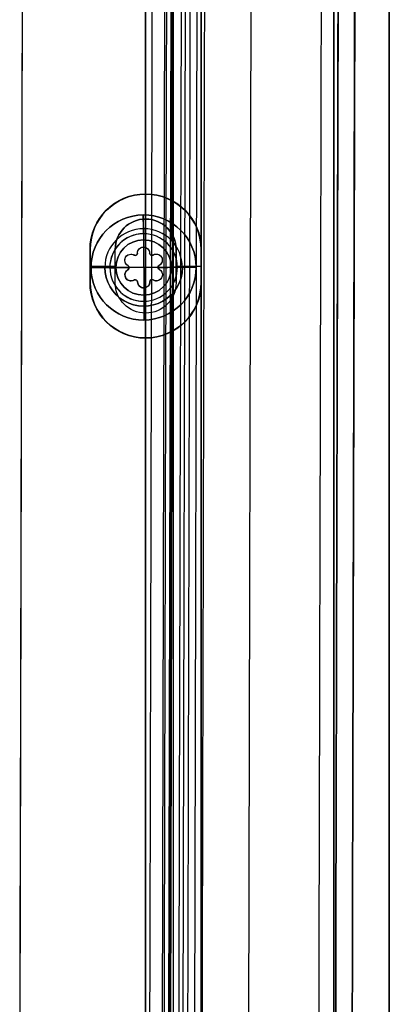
# Model space of a CAD drawing. Header units: millimetres. Extents: x -398 to 387, y -563 to 552.
# Tile 220 of 256: x 354 to 387, y -517 to -428. Entities that reach past the tile are written whole.
import ezdxf

# ---------------------------------------------------------------- set-up
doc = ezdxf.new("R2010")
doc.units = ezdxf.units.MM
doc.layers.add('Livello 01', color=7, linetype='Continuous')

# ---------------------------------------------------------------- blocks, each defined once
blk = doc.blocks.new('VTM05X20BTINO')
at = {"layer": 'Livello 01', "color": 254, "true_color": 0xcad1ee}
for p, q in [((-1.694, -2, -0.66), (-1.694, -0.371, -0.66)), ((-1.694, -2, 0.66), (-1.694, -0.371, 0.66)), ((-1.3, -2), (-1.3, -0.468)), ((-1.143, -2, -1.211), (-1.143, -0.403, -1.211)), ((-0.75, -2, 1.099), (-0.75, -0.464, 1.099)), ((0, -2, -1.849), (0, -0.364, -1.849)), ((0.75, -2, 1.099), (0.75, -0.464, 1.099)), ((1.143, -2, -1.211), (1.143, -0.403, -1.211)), ((1.298, -2, -0.001), (1.298, -0.469, -0.001)), ((1.693, -2, -0.661), (1.693, -0.372, -0.661)), ((1.694, -2, 0.66), (1.694, -0.371, 0.66)), ((-4.75, -1.7), (-4.75, -3.52)), ((4.75, -1.7), (4.75, -3.52)), ((-1.3, -2), (1.298, -2)), ((0, -2, -1.849), (0, -2, 1.849)), ((-4.75, -3.52), (-2.5, -3.52)), ((-2.5, -3.52), (-2.5, -23.52)), ((0, -3.52, -4.75), (0, -3.52, -2.5)), ((0, -3.52, 2.5), (0, -3.52, 4.75)), ((2.5, -3.52), (2.5, -23.52)), ((2.5, -3.52), (4.75, -3.52)), ((-2.5, -23.52), (2.5, -23.52)), ((0, -23.52, -2.5), (0, -23.52, 2.5))]:
    blk.add_line(p, q, dxfattribs=at)
blk.add_arc((-3.05, -1.7), 1.7, 90, 180, dxfattribs=at)
at = {"layer": 'Livello 01', "color": 254, "true_color": 0xcad1ee, "extrusion": (0, -1, 0)}
for centre, radius, start, end in [((0, 0), 3.05, 157.5, 202.5), ((0, 0), 3.05, 90, 180), ((0, 0), 3.05, 277.10526, 82.89474), ((0, 0), 3.05, 180, 270), ((0, 0), 3.05, 360, 90), ((0, 0), 3.05, 270, 0), ((0, 0, 1.7), 4.75, 90, 270), ((0, 0, 1.7), 4.75, 270, 90), ((0, 0, 2.61), 4.75, 90, 270), ((-1.5, 0, 2), 0.2, 302.15363, 57.84637), ((-0.75, 1.299, 2), 0.2, 242.15363, 360), ((-0.75, -1.299, 2), 0.2, 360, 90), ((0, 0, 2.61), 4.75, 270, 90), ((0.75, 1.299, 2), 0.2, 180, 297.84637), ((0.75, -1.299, 2), 0.2, 62.14462, 90), ((1.498, -0.001, 2), 0.2, 121.81951, 238.02299), ((0, 0, 3.52), 2.5, 90, 270), ((0, 0, 3.52), 2.5, 270, 90), ((0, 0, 13.52), 2.5, 90, 270), ((0, 0, 13.52), 2.5, 270, 90)]:
    blk.add_arc(centre, radius, start, end, dxfattribs=at)
at = {"layer": 'Livello 01', "color": 254, "true_color": 0xcad1ee, "extrusion": (0, 0, -1)}
for centre, radius, start, end in [((0, 7.892), 8.461, 278.8381, 291.12906), ((-3.05, -1.7), 1.7, 90, 180), ((0, 7.892), 8.461, 248.87094, 261.17384)]:
    blk.add_arc(centre, radius, start, end, dxfattribs=at)
at = {"layer": 'Livello 01', "color": 254, "true_color": 0xcad1ee, "extrusion": (1, 0, 0)}
blk.add_arc((-1.7, 3.05), 1.7, 360, 90, dxfattribs=at)
at = {"layer": 'Livello 01', "color": 254, "true_color": 0xcad1ee, "extrusion": (-1, 0, 0)}
for centre, radius, start, end in [((1.7, -3.05), 1.7, 180, 270), ((-7.892, 0), 8.461, 338.87094, 347.37717), ((-7.892, 0), 8.461, 12.62283, 21.12906)]:
    blk.add_arc(centre, radius, start, end, dxfattribs=at)
at = {"layer": 'Livello 01', "color": 254, "true_color": 0xcad1ee, "extrusion": (0, 1, 0)}
for centre, radius, start, end in [((1.143, 0.66, -1.179), 0.551, 297.03488, 90), ((1.143, -0.66, -1.18), 0.551, 237.03488, 62.96512), ((1.5, 0, -1.226), 0.2, 122.15363, 237.84637), ((1.143, 0.66, -1.202), 0.551, 90, 122.96512), ((0.75, 1.299, -1.225), 0.2, 180, 297.84637), ((0.75, -1.299, -1.226), 0.2, 62.15363, 90), ((0.75, -1.299, -1.225), 0.2, 90, 180), ((0, -1.299, -1.182), 0.55, 180, 0), ((0, 1.299, -1.182), 0.55, 0, 90), ((0, 1.299, -1.182), 0.55, 90, 180), ((-0.75, -1.299, -1.225), 0.2, 0, 90), ((-0.75, 1.299, -1.225), 0.2, 242.15363, 0), ((-0.75, -1.299, -1.226), 0.2, 90, 117.85538), ((-1.143, -0.661, -1.18), 0.55, 117.00442, 302.95128), ((-1.143, 0.66, -1.202), 0.551, 57.03488, 90), ((-1.143, 0.66, -1.179), 0.551, 90, 243.05324), ((-1.498, -0.001, -1.226), 0.2, 301.97701, 58.18049), ((1.143, 0.66, -2), 0.551, 297.03488, 90), ((1.143, -0.66, -2), 0.551, 237.03488, 62.96512), ((1.143, 0.66, -2), 0.551, 90, 122.96512), ((0.75, -1.299, -2), 0.2, 62.15363, 90), ((0, -1.299, -2), 0.55, 180, 0), ((0, 1.299, -2), 0.55, 360, 90), ((0, 1.299, -2), 0.55, 90, 180), ((-0.75, -1.299, -2), 0.2, 0, 90), ((-1.143, 0.66, -2), 0.551, 57.03488, 90), ((-1.143, -0.661, -2), 0.55, 117.00442, 302.95128), ((-1.143, 0.66, -2), 0.551, 90, 243.05324), ((0, 0, -3.52), 4.75, 270, 90), ((0, 0, -3.52), 4.75, 90, 270), ((0, 0, -23.52), 2.5, 270, 90), ((0, 0, -23.52), 2.5, 90, 270)]:
    blk.add_arc(centre, radius, start, end, dxfattribs=at)
at = {"layer": 'Livello 01', "color": 254, "true_color": 0xcad1ee}
for points, knots in [([(-0.843, -0.452, -1.122), (-0.969, -0.428, -1.204), (-1.126, -0.404, -1.23), (-1.414, -0.37, -1.162), (-1.545, -0.359, -1.066), (-1.695, -0.359, -0.806), (-1.714, -0.37, -0.645), (-1.628, -0.404, -0.36), (-1.527, -0.428, -0.237), (-1.394, -0.452, -0.169)], [-1.847698, -1.847698, -1.847698, -1.847698, -1.385773, -1.385773, -0.923849, -0.923849, -0.461924, -0.461924, 0, 0, 0, 0]), ([(-1.394, -0.452, 0.169), (-1.503, -0.432, 0.225), (-1.591, -0.413, 0.316), (-1.695, -0.381, 0.539), (-1.708, -0.369, 0.666), (-1.651, -0.357, 0.907), (-1.581, -0.358, 1.016), (-1.387, -0.373, 1.169), (-1.266, -0.386, 1.211), (-1.143, -0.403, 1.211)], [-1.506163, -1.506163, -1.506163, -1.506163, -1.129622, -1.129622, -0.753081, -0.753081, -0.376541, -0.376541, 0, 0, 0, 0]), ([(-0.843, -0.452, 1.122), (-0.783, -0.462, 1.09), (-0.706, -0.469, 1.092), (-0.587, -0.468, 1.164), (-0.55, -0.461, 1.23), (-0.55, -0.45, 1.299)], [-0.431388, -0.431388, -0.431388, -0.431388, -0.215694, -0.215694, 0, 0, 0, 0]), ([(-0.55, -0.45, -1.299), (-0.55, -0.459, -1.247), (-0.571, -0.465, -1.195), (-0.645, -0.47, -1.121), (-0.698, -0.468, -1.099), (-0.75, -0.464, -1.099)], [-0.3233831, -0.3233831, -0.3233831, -0.3233831, -0.1616915, -0.1616915, 0, 0, 0, 0]), ([(0.55, -0.45, -1.299), (0.55, -0.428, -1.443), (0.491, -0.406, -1.585), (0.289, -0.374, -1.789), (0.145, -0.364, -1.849), (-0.144, -0.364, -1.849), (-0.287, -0.374, -1.79), (-0.492, -0.406, -1.584), (-0.55, -0.428, -1.443), (-0.55, -0.45, -1.299)], [-1.782511, -1.782511, -1.782511, -1.782511, -1.336883, -1.336883, -0.891255, -0.891255, -0.445628, -0.445628, 0, 0, 0, 0]), ([(-0.55, -0.45, 1.299), (-0.55, -0.428, 1.444), (-0.491, -0.406, 1.585), (-0.289, -0.374, 1.789), (-0.144, -0.364, 1.849), (0, -0.364, 1.849)], [-0.8911508, -0.8911508, -0.8911508, -0.8911508, -0.4455754, -0.4455754, 0, 0, 0, 0]), ([(0.55, -0.45, 1.299), (0.55, -0.428, 1.443), (0.492, -0.406, 1.584), (0.288, -0.374, 1.79), (0.144, -0.364, 1.849), (0, -0.364, 1.849)], [0, 0, 0, 0, 0.4456808, 0.4456808, 0.8913615, 0.8913615, 0.8913615, 0.8913615]), ([(0.75, -0.464, -1.099), (0.698, -0.468, -1.099), (0.645, -0.47, -1.121), (0.571, -0.465, -1.195), (0.55, -0.459, -1.247), (0.55, -0.45, -1.299)], [-0.3233937, -0.3233937, -0.3233937, -0.3233937, -0.1616969, -0.1616969, 0, 0, 0, 0]), ([(0.55, -0.45, 1.299), (0.55, -0.461, 1.23), (0.587, -0.468, 1.164), (0.706, -0.469, 1.092), (0.783, -0.462, 1.09), (0.843, -0.452, 1.122)], [-0.431394, -0.431394, -0.431394, -0.431394, -0.215697, -0.215697, 0, 0, 0, 0]), ([(1.392, -0.452, -0.171), (1.525, -0.428, -0.238), (1.627, -0.404, -0.361), (1.712, -0.37, -0.644), (1.694, -0.36, -0.805), (1.545, -0.36, -1.065), (1.415, -0.37, -1.161), (1.125, -0.404, -1.23), (0.969, -0.428, -1.203), (0.843, -0.452, -1.122)], [-1.844921, -1.844921, -1.844921, -1.844921, -1.38369, -1.38369, -0.92246, -0.92246, -0.46123, -0.46123, 0, 0, 0, 0]), ([(1.393, -0.452, 0.169), (1.502, -0.432, 0.225), (1.591, -0.413, 0.317), (1.694, -0.381, 0.538), (1.707, -0.369, 0.668), (1.651, -0.357, 0.906), (1.58, -0.358, 1.017), (1.388, -0.373, 1.169), (1.265, -0.387, 1.211), (1.143, -0.403, 1.211)], [0, 0, 0, 0, 0.376652, 0.376652, 0.753304, 0.753304, 1.129955, 1.129955, 1.506607, 1.506607, 1.506607, 1.506607])]:
    blk.add_open_spline(points, degree=3, knots=knots, dxfattribs=at)
for points, degree in [([(-1.394, -0.452, -0.169), (-1.336, -0.462, -0.133), (-1.3, -0.468, -0.068), (-1.3, -0.468)], 3), ([(-1.3, -0.468), (-1.3, -0.468, 0.068), (-1.336, -0.462, 0.133), (-1.394, -0.452, 0.169)], 3), ([(-1.394, -2, -0.169), (-1.394, -0.452, -0.169)], 1), ([(-1.394, -0.452, 0.169), (-1.394, -2, 0.169)], 1), ([(-1.143, -0.403, 1.211), (-1.143, -2, 1.211)], 1), ([(-0.843, -0.452, 1.122), (-0.933, -0.435, 1.18), (-1.037, -0.418, 1.211), (-1.143, -0.403, 1.211)], 3), ([(-0.843, -2, 1.122), (-0.843, -0.452, 1.122)], 1), ([(-0.843, -0.452, -1.122), (-0.843, -2, -1.122)], 1), ([(-0.75, -0.464, -1.099), (-0.782, -0.461, -1.099), (-0.815, -0.457, -1.107), (-0.843, -0.452, -1.122)], 3), ([(-0.75, -2, -1.099), (-0.75, -0.464, -1.099)], 1), ([(-0.55, -2, -1.299), (-0.55, -0.45, -1.299)], 1), ([(-0.55, -0.45, 1.299), (-0.55, -2, 1.299)], 1), ([(0, -0.364, 1.849), (0, -2, 1.849)], 1), ([(0.55, -0.45, -1.299), (0.55, -2, -1.299)], 1), ([(0.55, -2, 1.299), (0.55, -0.45, 1.299)], 1), ([(0.843, -0.452, -1.122), (0.815, -0.457, -1.107), (0.782, -0.461, -1.099), (0.75, -0.464, -1.099)], 3), ([(0.75, -2, -1.099), (0.75, -0.464, -1.099)], 1), ([(0.843, -0.452, 1.122), (0.933, -0.435, 1.18), (1.038, -0.418, 1.211), (1.143, -0.403, 1.211)], 3), ([(0.843, -0.452, 1.122), (0.843, -2, 1.122)], 1), ([(0.843, -2, -1.122), (0.843, -0.452, -1.122)], 1), ([(1.143, -0.403, 1.211), (1.143, -2, 1.211)], 1), ([(1.298, -0.469), (1.298, -0.469, -0.069), (1.335, -0.462, -0.135), (1.392, -0.452, -0.171)], 3), ([(1.393, -0.452, 0.169), (1.335, -0.462, 0.133), (1.299, -0.469, 0.068), (1.298, -0.469)], 3), ([(1.392, -0.452, -0.171), (1.392, -2, -0.171)], 1), ([(1.393, -2, 0.169), (1.393, -0.452, 0.169)], 1), ([(0, -1.7, 4.75), (0, -3.52, 4.75)], 1), ([(0, -3.52, -4.75), (0, -1.7, -4.75)], 1), ([(0, -3.52, 2.5), (0, -23.52, 2.5)], 1), ([(0, -23.52, -2.5), (0, -3.52, -2.5)], 1)]:
    blk.add_open_spline(points, degree=degree, dxfattribs=at)

msp = doc.modelspace()

# ---------------------------------------------------------------- linework, layer by layer
at = {"layer": 'Livello 01', "color": 254, "true_color": 0xcad1ee}
for p, q in [((387, -547, -169.5), (387, 547, -169.5)), ((387, -547, 180.5), (387, 547, 180.5)), ((365, -542, 179), (365, 542, 179)), ((367.5, -542, 182.5), (367.5, 542, 182.5)), ((370, -542, 179), (370, 542, 179)), ((365, -443.5, -179.475), (365, -443.475, -179.5)), ((365, -445.75, -175.5), (365, -443.5, -175.5)), ((365, -443.5, -175.5), (365, -443.5, -179.475)), ((365, -445.75, -164.5), (365, -445.75, -175.5)), ((359.988, -451.5, -179.488), (359.988, -448.5, -179.488)), ((360, -451.5, -177.488), (360, -448.5, -177.488)), ((362.25, -451.5, -170), (362.25, -448.5, -170)), ((367.75, -451.5, -170), (367.75, -448.5, -170)), ((370, -451.5, -177.488), (370, -448.5, -177.488)), ((370.013, -451.5, -179.488), (370.013, -448.5, -179.488)), ((359.975, -450, -179.5), (360, -450, -179.475)), ((360, -450, -175.5), (362.25, -450, -175.5)), ((360, -450, -179.475), (360, -450, -175.5)), ((362.25, -450, -175.5), (362.25, -450, -164.5)), ((367.75, -450, -175.5), (370, -450, -175.5)), ((367.75, -450, -164.5), (367.75, -450, -175.5)), ((370, -450, -179.475), (370.025, -450, -179.5)), ((370, -450, -175.5), (370, -450, -179.475)), ((365, -456.5, -175.5), (365, -454.25, -175.5)), ((365, -454.25, -164.5), (365, -454.25, -175.5)), ((365, -456.5, -175.5), (365, -456.5, -179.475)), ((365, -456.5, -179.475), (365, -456.525, -179.5))]:
    msp.add_line(p, q, dxfattribs=at)
at = {"layer": 'Livello 01'}
for p, q in [((383.307, -31.673, 5.5), (382.122, -532.172, 5.5)), ((384.808, -31.177, 5.5), (383.622, -532.175, 5.5)), ((367.631, -34.136, 171.402), (366.452, -532.135, 171.402)), ((367.055, -532.136, 178.446), (368.234, -34.138, 178.446)), ((368.381, -34.138, 172.701), (367.202, -532.137, 172.701)), ((368.354, -532.139, 177.696), (369.533, -34.141, 177.696)), ((374.287, -532.153, 172.5), (375.466, -34.155, 172.5)), ((374.287, -532.153, 171), (375.466, -34.155, 171)), ((353.627, -530.104, -160.75), (354.796, -36.106, -160.75)), ((369.41, -530.142, 181.017), (370.58, -36.143, 181.017)), ((367.322, -447.687, -161.5), (368.02, -152.587, -161.5)), ((367.322, -447.687, -160), (368.02, -152.587, -160)), ((364.824, -446.631, -161.5), (364.824, -446.631, -160)), ((367.122, -532.136, -161.5), (367.31, -452.586, -161.5)), ((367.122, -532.136, -160), (367.31, -452.586, -160)), ((364.808, -453.631, -161.5), (364.808, -453.631, -160))]:
    msp.add_line(p, q, dxfattribs=at)
at = {"layer": 'Livello 01', "color": 254, "true_color": 0xcad1ee, "extrusion": (0, 0, -1)}
for centre, radius, start, end in [((-365, -448.5, 179.5), 5.025, 0, 180), ((-365, -448.5, 177.488), 5, 0, 180), ((-365, -448.5, 164.5), 2.75, 0, 180), ((-365, -448.5, 170), 2.75, 0, 180), ((-365, -451.5, 179.5), 5.025, 180, 0), ((-365, -451.5, 177.488), 5, 180, 0), ((-365, -451.5, 175.5), 2.75, 180, 0), ((-365, -451.5, 164.5), 2.75, 180, 0), ((-365, -451.5, 170), 2.75, 180, 0)]:
    msp.add_arc(centre, radius, start, end, dxfattribs=at)
at = {"layer": 'Livello 01', "color": 254, "true_color": 0xcad1ee}
for centre, radius, start, end in [((365, -448.5, -175.5), 5, 0, 180), ((365, -448.5, -179.475), 5, 0, 180), ((365, -448.5, -175.5), 2.75, 0, 180), ((365, -451.5, -179.475), 5, 180, 0), ((365, -451.5, -175.5), 5, 180, 0)]:
    msp.add_arc(centre, radius, start, end, dxfattribs=at)
at = {"layer": 'Livello 01'}
for centre, start, end in [((364.816, -450.131, -161.5), 359.86437, 179.86437), ((364.816, -450.131, -160), 359.86437, 179.86437), ((364.816, -450.131, -160.75), 359.86437, 179.86437), ((364.816, -450.131, -161.5), 179.86437, 359.86437), ((364.816, -450.131, -160.75), 179.86437, 359.86437)]:
    msp.add_arc(centre, 3.5, start, end, dxfattribs=at)
at = {"layer": 'Livello 01', "extrusion": (0, 0, -1)}
msp.add_arc((-364.816, -450.131, 160), 3.5, 180.13563, 0.13563, dxfattribs=at)
at = {"layer": 'Livello 01', "color": 254, "true_color": 0xcad1ee}
for points in [[(382, -547, -179.5), (382, 547, -179.5)], [(382, 547, 190.5), (382, -547, 190.5)], [(387, 547, -164.5), (387, -547, -164.5)], [(387, -547, -174.5), (387, 547, -174.5)], [(387, 547, 185.5), (387, -547, 185.5)], [(387, -547, 175.5), (387, 547, 175.5)], [(365, 542, 175.5), (365, -542, 175.5)], [(365, -542, 182.5), (365, 542, 182.5)], [(370, -542, 175.5), (370, 542, 175.5)], [(370, 542, 182.5), (370, -542, 182.5)], [(359.975, -451.5, -179.5), (359.975, -448.5, -179.5)], [(359.975, -448.5, -179.5), (360, -448.5, -179.475)], [(360, -448.5, -175.5), (360, -451.5, -175.5)], [(360, -448.5, -179.475), (360, -448.5, -175.5)], [(360, -448.5, -179.475), (360, -451.5, -179.475)], [(362.25, -451.5, -164.5), (362.25, -448.5, -164.5)], [(362.25, -448.5, -175.5), (362.25, -448.5, -164.5)], [(362.25, -451.5, -175.5), (362.25, -448.5, -175.5)], [(367.75, -448.5, -164.5), (367.75, -451.5, -164.5)], [(367.75, -448.5, -164.5), (367.75, -448.5, -175.5)], [(367.75, -448.5, -175.5), (367.75, -451.5, -175.5)], [(370, -451.5, -175.5), (370, -448.5, -175.5)], [(370, -448.5, -175.5), (370, -448.5, -179.475)], [(370, -448.5, -179.475), (370.025, -448.5, -179.5)], [(370, -448.5, -179.475), (370, -451.5, -179.475)], [(370.025, -448.5, -179.5), (370.025, -451.5, -179.5)], [(360, -451.5, -179.475), (359.975, -451.5, -179.5)], [(360, -451.5, -175.5), (360, -451.5, -179.475)], [(362.25, -451.5, -164.5), (362.25, -451.5, -175.5)], [(367.75, -451.5, -175.5), (367.75, -451.5, -164.5)], [(370, -451.5, -179.475), (370, -451.5, -175.5)], [(370.025, -451.5, -179.5), (370, -451.5, -179.475)]]:
    msp.add_open_spline(points, degree=1, dxfattribs=at)
at = {"layer": 'Livello 01'}
for points in [[(365.354, -532.132, 175.5), (366.533, -34.134, 175.5)], [(366.653, -532.135, 174.75), (367.832, -34.137, 174.75)], [(369.131, -34.14, 172.5), (367.952, -532.138, 172.5)], [(369.131, -34.14, 171), (367.952, -532.138, 171)], [(380.622, -532.168, 172.5), (381.801, -34.17, 172.5)], [(380.622, -532.168, 171), (381.801, -34.17, 171)], [(380.622, -532.168, -161.5), (381.801, -34.17, -161.5)], [(380.622, -532.168, -160), (381.801, -34.17, -160)], [(383.301, -34.173, -158.5), (382.122, -532.172, -158.5)], [(382.122, -532.172, 169.5), (383.301, -34.173, 169.5)], [(384.801, -34.177, -158.5), (383.622, -532.175, -158.5)], [(383.622, -532.175, 169.5), (384.801, -34.177, 169.5)], [(353.627, -530.104, -161.5), (354.796, -36.106, -161.5)], [(353.627, -530.104, -160), (354.796, -36.106, -160)], [(369.93, -36.142, 181.392), (368.761, -530.14, 181.392)], [(371.229, -36.145, 180.642), (370.06, -530.143, 180.642)], [(361.316, -450.122, -160), (361.316, -450.122, -161.5)], [(368.316, -450.139, -161.5), (368.316, -450.139, -160)]]:
    msp.add_open_spline(points, degree=1, dxfattribs=at)

# ---------------------------------------------------------------- block references
at = {"layer": 'Livello 01', "extrusion": (0.006142, -0.999981, -1.22462e-16), "rotation": 180}
msp.add_blockref('VTM05X20BTINO', (362.044, -179.02, 452.363), dxfattribs=at)

doc.saveas('drawing.dxf')
